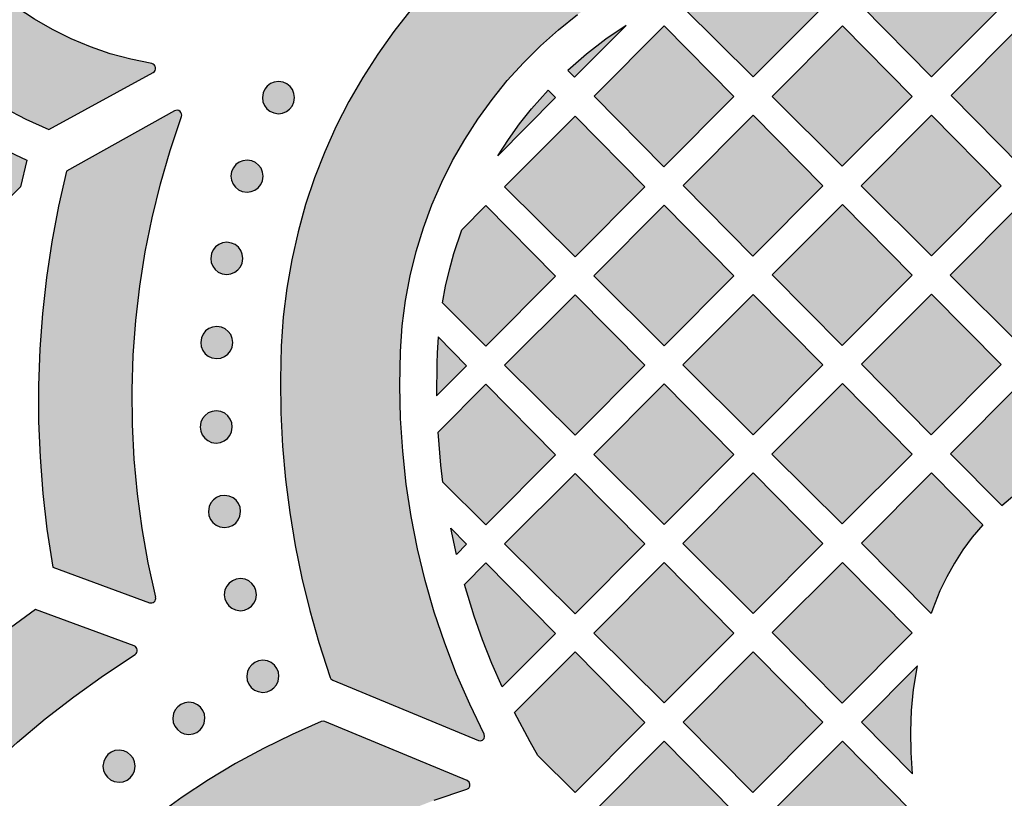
# Model space of a CAD drawing. Header units: millimetres. Extents: x -575 to 893, y -1168 to -690.
# Tile 68 of 72: x 632 to 735, y -875 to -793. Entities that reach past the tile are written whole.
import ezdxf

# ---------------------------------------------------------------- set-up
doc = ezdxf.new("R2010")
doc.units = ezdxf.units.MM
doc.layers.add('pattern', color=7, linetype='Continuous', true_color=0x000000)

msp = doc.modelspace()

# ---------------------------------------------------------------- hatches: boundary and pattern name
at = {"layer": 'pattern'}
for points in [[(645.52, -798.91), (645.52, -798.9), (645.53, -798.9), (645.54, -798.89), (645.55, -798.89), (645.55, -798.88), (645.56, -798.88), (645.57, -798.87), (645.58, -798.87), (645.58, -798.86), (645.59, -798.86), (645.6, -798.85), (645.61, -798.84), (645.61, -798.84), (645.62, -798.83), (645.63, -798.82), (645.63, -798.82), (645.64, -798.81), (645.65, -798.8), (645.65, -798.8), (645.66, -798.79), (645.67, -798.78), (645.67, -798.77), (645.68, -798.77), (645.68, -798.76), (645.69, -798.75), (645.7, -798.74), (645.7, -798.73), (645.71, -798.72), (645.71, -798.72), (645.72, -798.71), (645.72, -798.7), (645.73, -798.69), (645.73, -798.68), (645.73, -798.67), (645.74, -798.66), (645.74, -798.65), (645.74, -798.64), (645.75, -798.63), (645.75, -798.62), (645.75, -798.61), (645.76, -798.61), (645.76, -798.6), (645.76, -798.59), (645.76, -798.58), (645.77, -798.57), (645.77, -798.56), (645.77, -798.55), (645.77, -798.54), (645.77, -798.53), (645.77, -798.52), (645.77, -798.51), (645.77, -798.5), (645.78, -798.49), (645.78, -798.48), (645.78, -798.47), (645.78, -798.46), (645.78, -798.45), (645.78, -798.44), (645.77, -798.43), (645.77, -798.42), (645.77, -798.41), (645.77, -798.41), (645.77, -798.4), (645.77, -798.39), (645.77, -798.38), (645.77, -798.37), (645.76, -798.36), (645.76, -798.35), (645.76, -798.34), (645.76, -798.33), (645.75, -798.33), (645.75, -798.32), (645.75, -798.31), (645.75, -798.3), (645.74, -798.29), (645.74, -798.28), (645.73, -798.27), (645.73, -798.26), (645.73, -798.25), (645.72, -798.25), (645.72, -798.24), (645.71, -798.23), (645.71, -798.22), (645.7, -798.21), (645.7, -798.2), (645.69, -798.19), (645.69, -798.19), (645.68, -798.18), (645.68, -798.17), (645.67, -798.16), (645.66, -798.15), (645.66, -798.15), (645.65, -798.14), (645.64, -798.13), (645.64, -798.12), (645.63, -798.12), (645.62, -798.11), (645.62, -798.1), (645.61, -798.1), (645.6, -798.09), (645.59, -798.08), (645.59, -798.08), (645.58, -798.07), (645.57, -798.07), (645.56, -798.06), (645.55, -798.05), (645.55, -798.05), (645.54, -798.04), (645.53, -798.04), (645.52, -798.03), (645.51, -798.03), (645.5, -798.02), (645.49, -798.02), (645.49, -798.02), (645.48, -798.01), (645.47, -798.01), (645.46, -798), (645.45, -798), (645.44, -798), (645.43, -797.99), (645.42, -797.99), (645.41, -797.99), (645.41, -797.99), (645.4, -797.98), (645.39, -797.98), (645.38, -797.98), (645.37, -797.98), (645.36, -797.98), (643.16, -797.52), (641.02, -796.94), (638.93, -796.22), (636.91, -795.37), (634.95, -794.41), (633.06, -793.33), (631.25, -792.13), (629.51, -790.83), (627.87, -789.43), (626.31, -787.92), (624.85, -786.33), (623.49, -784.64), (622.23, -782.87), (621.09, -781.03), (620.05, -779.1), (619.14, -777.11), (618.34, -775.05), (617.68, -772.93), (617.13, -770.64), (617.13, -770.64), (617.13, -770.63), (617.12, -770.62), (617.12, -770.61), (617.12, -770.6), (617.12, -770.59), (617.11, -770.58), (617.11, -770.58), (617.11, -770.57), (617.1, -770.56), (617.1, -770.55), (617.1, -770.54), (617.09, -770.53), (617.09, -770.52), (617.08, -770.52), (617.08, -770.51), (617.08, -770.5), (617.07, -770.49), (617.07, -770.48), (617.06, -770.47), (617.06, -770.47), (617.05, -770.46), (617.04, -770.45), (617.04, -770.44), (617.03, -770.44), (617.03, -770.43), (617.02, -770.42), (617.01, -770.41), (617.01, -770.41), (617, -770.4), (616.99, -770.39), (616.99, -770.39), (616.98, -770.38), (616.97, -770.37), (616.97, -770.37), (616.96, -770.36), (616.95, -770.35), (616.94, -770.35), (616.94, -770.34), (616.93, -770.34), (616.92, -770.33), (616.91, -770.33), (616.9, -770.32), (616.9, -770.32), (616.89, -770.31), (616.88, -770.31), (616.87, -770.3), (616.86, -770.3), (616.85, -770.29), (616.85, -770.29), (616.84, -770.29), (616.83, -770.28), (616.82, -770.28), (616.81, -770.28), (616.8, -770.27), (616.79, -770.27), (616.78, -770.27), (616.78, -770.26), (616.77, -770.26), (616.76, -770.26), (616.75, -770.26), (616.74, -770.26), (616.73, -770.25), (616.72, -770.25), (616.71, -770.25), (616.71, -770.25), (616.7, -770.25), (616.69, -770.25), (616.68, -770.25), (616.67, -770.25), (616.66, -770.25), (616.65, -770.25), (616.64, -770.25), (616.63, -770.25), (616.62, -770.25), (616.61, -770.25), (616.61, -770.25), (616.6, -770.25), (616.59, -770.25), (616.58, -770.25), (616.57, -770.25), (616.56, -770.25), (616.55, -770.25), (616.54, -770.26), (616.53, -770.26), (616.52, -770.26), (616.51, -770.26), (616.5, -770.27), (616.49, -770.27), (616.48, -770.27), (616.48, -770.27), (616.47, -770.28), (616.46, -770.28), (616.45, -770.28), (616.44, -770.29), (616.43, -770.29), (616.42, -770.3), (616.41, -770.3), (616.4, -770.3), (616.4, -770.31), (616.39, -770.31), (616.38, -770.32), (616.37, -770.32), (616.36, -770.33), (616.36, -770.34), (616.35, -770.34), (616.34, -770.35), (616.33, -770.35), (616.32, -770.36), (616.32, -770.36), (616.31, -770.37), (616.3, -770.38), (616.3, -770.38), (616.29, -770.39), (616.28, -770.4), (616.28, -770.4), (616.27, -770.41), (616.26, -770.42), (616.26, -770.42), (616.25, -770.43), (616.25, -770.44), (616.24, -770.45), (616.24, -770.45), (616.23, -770.46), (616.23, -770.47), (616.22, -770.47), (616.22, -770.48), (616.21, -770.49), (610.37, -780.31), (611.37, -782.65), (612.51, -784.92), (613.77, -787.11), (615.14, -789.22), (616.63, -791.24), (618.23, -793.17), (619.94, -795.01), (621.75, -796.74), (623.65, -798.38), (625.64, -799.91), (627.73, -801.32), (629.89, -802.62), (632.14, -803.79), (634.56, -804.89)], [(664.36, -862.65), (679.63, -868.98), (679.86, -869.01), (680.07, -868.94), (680.23, -868.78), (680.29, -868.57), (680.24, -868.31), (678.72, -865.19), (677.34, -862.02), (676.11, -858.79), (675.01, -855.52), (674.06, -852.21), (673.25, -848.87), (672.58, -845.49), (672.06, -842.08), (671.69, -838.65), (671.46, -835.2), (671.38, -831.75), (671.46, -828.17), (671.65, -825.48), (671.99, -822.83), (672.48, -820.24), (673.11, -817.7), (673.87, -815.21), (674.76, -812.79), (675.79, -810.43), (676.93, -808.14), (678.2, -805.93), (679.58, -803.79), (681.07, -801.73), (682.66, -799.76), (684.36, -797.89), (686.16, -796.1), (688.05, -794.42), (690.03, -792.84), (692.09, -791.36), (694.24, -790), (696.47, -788.75), (698.76, -787.62), (701.13, -786.62), (703.56, -785.74), (706.05, -785), (708.6, -784.39), (711.19, -783.92), (713.84, -783.6), (716.57, -783.42), (720.02, -783.37), (723.47, -783.47), (726.9, -783.72), (730.32, -784.1), (733.71, -784.63), (737.08, -785.31), (740.42, -786.13), (743.72, -787.08), (746.97, -788.18), (750.19, -789.41), (753.35, -790.78), (756.59, -792.36), (756.82, -792.41), (757.03, -792.36), (757.19, -792.22), (757.28, -792.02), (757.26, -791.77), (751.81, -776.8), (751.73, -776.65), (751.53, -776.51), (748.13, -775.35), (744.7, -774.32), (741.24, -773.42), (737.75, -772.66), (734.23, -772.03), (730.7, -771.53), (727.14, -771.17), (723.57, -770.94), (719.99, -770.85), (716.12, -770.91), (713.05, -771.1), (710.02, -771.44), (707.04, -771.93), (704.11, -772.57), (701.24, -773.35), (698.43, -774.26), (695.68, -775.31), (693, -776.49), (690.39, -777.8), (687.85, -779.23), (685.4, -780.78), (683.02, -782.44), (680.74, -784.22), (678.54, -786.1), (676.44, -788.08), (674.44, -790.17), (672.54, -792.35), (670.75, -794.62), (669.07, -796.98), (667.5, -799.42), (666.05, -801.94), (664.72, -804.54), (663.52, -807.22), (662.45, -809.96), (661.51, -812.76), (660.71, -815.63), (660.05, -818.55), (659.53, -821.53), (659.16, -824.55), (658.95, -827.62), (658.87, -831.13), (658.91, -834.63), (659.09, -838.12), (659.4, -841.61), (659.84, -845.07), (660.41, -848.52), (661.11, -851.95), (661.94, -855.34), (662.89, -858.71), (664.09, -862.37), (664.16, -862.51)], [(711.56, -787.77), (715.78, -792.04), (708.46, -799.37), (701.08, -792.04), (703.13, -789.99), (705.07, -789.31), (707.02, -788.73), (709, -788.25)], [(730.51, -788.02), (734.48, -792.04), (727.18, -799.36), (719.87, -791.96), (724.43, -787.39), (727.06, -787.6)], [(689.03, -798.7), (689.73, -799.41), (695.15, -793.97), (693.01, -795.42), (690.98, -796.99)], [(706.43, -801.42), (699.08, -808.79), (691.77, -801.38), (699.11, -794.01)], [(710.44, -801.42), (717.82, -794.01), (725.13, -801.42), (717.81, -808.75)], [(743.83, -801.42), (736.53, -808.74), (729.22, -801.34), (736.52, -794.01)], [(660.34, -801.54), (660.28, -801.1), (660.12, -800.71), (659.87, -800.37), (659.54, -800.11), (659.16, -799.93), (658.66, -799.86), (658.22, -799.91), (657.82, -800.08), (657.49, -800.33), (657.22, -800.66), (657.05, -801.04), (656.97, -801.54), (657.03, -801.98), (657.19, -802.38), (657.44, -802.71), (657.77, -802.98), (658.16, -803.15), (658.66, -803.23), (659.09, -803.17), (659.49, -803.01), (659.83, -802.76), (660.09, -802.43), (660.27, -802.04)], [(686.95, -800.76), (687.74, -801.55), (681.67, -807.64), (682.78, -805.93), (683.96, -804.29), (685.22, -802.71)], [(624.1, -803.53), (625.94, -804.75), (627.83, -805.88), (629.76, -806.92), (632.26, -808.09), (631.6, -810.91), (629.46, -813.06), (622.03, -805.63)], [(645.12, -854.53), (645.14, -854.53), (645.15, -854.54), (645.17, -854.54), (645.18, -854.55), (645.2, -854.55), (645.22, -854.55), (645.23, -854.55), (645.25, -854.56), (645.27, -854.56), (645.28, -854.56), (645.3, -854.56), (645.32, -854.56), (645.34, -854.56), (645.35, -854.55), (645.37, -854.55), (645.39, -854.55), (645.4, -854.55), (645.42, -854.54), (645.44, -854.54), (645.45, -854.53), (645.47, -854.53), (645.49, -854.52), (645.5, -854.51), (645.52, -854.51), (645.53, -854.5), (645.55, -854.49), (645.56, -854.48), (645.58, -854.47), (645.59, -854.46), (645.6, -854.45), (645.61, -854.44), (645.63, -854.43), (645.64, -854.42), (645.65, -854.41), (645.66, -854.4), (645.67, -854.39), (645.68, -854.37), (645.69, -854.36), (645.7, -854.35), (645.71, -854.33), (645.72, -854.32), (645.73, -854.3), (645.74, -854.29), (645.75, -854.27), (645.75, -854.26), (645.76, -854.24), (645.77, -854.22), (645.77, -854.21), (645.78, -854.19), (645.78, -854.17), (645.78, -854.16), (645.79, -854.14), (645.79, -854.12), (645.79, -854.11), (645.79, -854.09), (645.79, -854.07), (645.79, -854.05), (645.79, -854.04), (645.79, -854.02), (645.79, -854), (645.79, -853.99), (645.79, -853.97), (645.78, -853.96), (645.78, -853.94), (644.99, -850.35), (644.35, -846.74), (643.86, -843.12), (643.52, -839.49), (643.34, -835.85), (643.31, -832.2), (643.42, -828.57), (643.69, -824.94), (644.11, -821.32), (644.68, -817.72), (645.4, -814.14), (646.27, -810.59), (647.29, -807.08), (648.48, -803.54), (648.48, -803.53), (648.48, -803.52), (648.49, -803.51), (648.49, -803.5), (648.49, -803.49), (648.49, -803.48), (648.5, -803.47), (648.5, -803.47), (648.5, -803.46), (648.5, -803.45), (648.5, -803.44), (648.5, -803.43), (648.51, -803.42), (648.51, -803.41), (648.51, -803.4), (648.51, -803.39), (648.51, -803.38), (648.51, -803.37), (648.51, -803.36), (648.51, -803.35), (648.51, -803.34), (648.51, -803.33), (648.51, -803.32), (648.51, -803.31), (648.5, -803.3), (648.5, -803.29), (648.5, -803.29), (648.5, -803.28), (648.5, -803.27), (648.5, -803.26), (648.49, -803.25), (648.49, -803.24), (648.49, -803.23), (648.49, -803.22), (648.48, -803.21), (648.48, -803.2), (648.48, -803.19), (648.47, -803.18), (648.47, -803.17), (648.47, -803.16), (648.46, -803.16), (648.46, -803.15), (648.45, -803.14), (648.45, -803.13), (648.44, -803.12), (648.44, -803.11), (648.43, -803.1), (648.43, -803.1), (648.42, -803.09), (648.42, -803.08), (648.41, -803.07), (648.41, -803.07), (648.4, -803.06), (648.4, -803.05), (648.39, -803.04), (648.38, -803.04), (648.38, -803.03), (648.37, -803.02), (648.36, -803.02), (648.36, -803.01), (648.35, -803), (648.34, -803), (648.34, -802.99), (648.33, -802.99), (648.32, -802.98), (648.32, -802.97), (648.31, -802.97), (648.3, -802.96), (648.3, -802.96), (648.29, -802.95), (648.28, -802.95), (648.27, -802.94), (648.26, -802.94), (648.26, -802.93), (648.25, -802.93), (648.24, -802.92), (648.23, -802.92), (648.22, -802.92), (648.21, -802.91), (648.21, -802.91), (648.2, -802.9), (648.19, -802.9), (648.18, -802.9), (648.17, -802.89), (648.16, -802.89), (648.15, -802.89), (648.14, -802.88), (648.13, -802.88), (648.12, -802.88), (648.11, -802.88), (648.1, -802.88), (648.1, -802.87), (648.09, -802.87), (648.08, -802.87), (648.07, -802.87), (648.06, -802.87), (648.05, -802.87), (648.04, -802.87), (648.03, -802.87), (648.02, -802.87), (648.01, -802.87), (648, -802.87), (647.99, -802.87), (647.98, -802.87), (647.97, -802.87), (647.96, -802.87), (647.95, -802.87), (647.94, -802.87), (647.93, -802.87), (647.92, -802.87), (647.91, -802.88), (647.9, -802.88), (647.89, -802.88), (647.88, -802.88), (647.87, -802.88), (647.87, -802.89), (647.86, -802.89), (647.85, -802.89), (647.84, -802.9), (647.83, -802.9), (647.82, -802.9), (647.81, -802.91), (647.8, -802.91), (647.8, -802.91), (647.79, -802.92), (647.78, -802.92), (647.77, -802.93), (647.76, -802.93), (636.43, -809.25), (635.59, -812.95), (634.89, -816.68), (634.33, -820.42), (633.91, -824.18), (633.63, -827.95), (633.5, -831.73), (633.5, -835.51), (633.65, -839.28), (633.94, -843.06), (634.37, -846.82), (634.98, -850.79)], [(682.39, -810.9), (689.77, -803.5), (697.08, -810.9), (689.77, -818.24)], [(708.47, -803.39), (715.78, -810.8), (708.43, -818.17), (701.12, -810.76)], [(727.16, -818.13), (719.79, -810.8), (727.17, -803.39), (734.48, -810.8)], [(657.05, -809.78), (656.99, -809.35), (656.83, -808.95), (656.58, -808.62), (656.25, -808.35), (655.86, -808.18), (655.36, -808.1), (654.92, -808.16), (654.53, -808.32), (654.19, -808.57), (653.93, -808.9), (653.75, -809.28), (653.67, -809.78), (653.73, -810.22), (653.9, -810.62), (654.15, -810.95), (654.47, -811.22), (654.86, -811.4), (655.36, -811.47), (655.8, -811.41), (656.19, -811.25), (656.53, -811), (656.8, -810.67), (656.97, -810.28)], [(675.86, -823.09), (676.19, -821.33), (676.59, -819.61), (677.07, -817.9), (677.89, -815.42), (680.43, -812.88), (687.74, -820.28), (680.42, -827.62)], [(691.74, -820.25), (699.12, -812.84), (706.43, -820.25), (699.12, -827.58)], [(725.13, -820.18), (717.78, -827.55), (710.47, -820.14), (717.82, -812.77)], [(736.52, -812.77), (743.83, -820.18), (736.52, -827.51), (729.14, -820.18)], [(654.92, -818.41), (654.86, -817.97), (654.7, -817.57), (654.45, -817.24), (654.12, -816.97), (653.74, -816.8), (653.24, -816.72), (652.8, -816.78), (652.4, -816.94), (652.07, -817.19), (651.8, -817.52), (651.63, -817.91), (651.55, -818.41), (651.61, -818.84), (651.77, -819.24), (652.02, -819.58), (652.35, -819.84), (652.74, -820.02), (653.24, -820.09), (653.67, -820.04), (654.07, -819.87), (654.4, -819.62), (654.67, -819.29), (654.84, -818.91)], [(715.78, -829.59), (708.47, -836.93), (701.09, -829.59), (708.47, -822.19)], [(727.17, -822.15), (734.48, -829.56), (727.13, -836.93), (719.82, -829.52)], [(689.77, -836.96), (682.39, -829.63), (689.77, -822.23), (697.09, -829.63)], [(653.87, -827.24), (653.81, -826.8), (653.65, -826.4), (653.4, -826.07), (653.07, -825.8), (652.68, -825.63), (652.18, -825.55), (651.74, -825.61), (651.35, -825.77), (651.01, -826.02), (650.75, -826.35), (650.57, -826.74), (650.5, -827.24), (650.55, -827.67), (650.72, -828.07), (650.97, -828.41), (651.3, -828.67), (651.68, -828.85), (652.18, -828.92), (652.62, -828.87), (653.01, -828.7), (653.35, -828.45), (653.62, -828.12), (653.79, -827.74)], [(675.41, -826.65), (675.31, -828.34), (675.27, -829.4), (675.24, -832.82), (678.39, -829.67)], [(675.92, -841.87), (675.7, -840.09), (675.4, -836.65), (680.43, -831.61), (687.74, -839.02), (680.42, -846.35)], [(691.74, -838.98), (699.12, -831.57), (706.43, -838.98), (699.12, -846.31)], [(710.43, -838.94), (717.82, -831.53), (725.13, -838.94), (717.81, -846.27)], [(734.55, -844.35), (735.92, -843.19), (737.33, -842.14), (738.79, -841.2), (740.31, -840.37), (741.9, -839.64), (743.8, -838.91), (736.52, -831.53), (729.17, -838.9)], [(653.81, -836.1), (653.76, -835.66), (653.59, -835.26), (653.34, -834.93), (653.02, -834.66), (652.63, -834.49), (652.13, -834.41), (651.69, -834.47), (651.3, -834.63), (650.96, -834.88), (650.7, -835.21), (650.52, -835.6), (650.44, -836.1), (650.5, -836.53), (650.66, -836.93), (650.92, -837.27), (651.24, -837.53), (651.63, -837.71), (652.13, -837.78), (652.57, -837.72), (652.96, -837.56), (653.3, -837.31), (653.56, -836.98), (653.74, -836.6)], [(697.09, -848.36), (689.77, -855.7), (682.39, -848.36), (689.77, -840.96)], [(708.47, -840.92), (715.78, -848.32), (708.47, -855.66), (701.09, -848.32)], [(732.54, -846.36), (731.45, -847.65), (730.46, -848.99), (729.57, -850.37), (728.77, -851.8), (728.05, -853.3), (727.3, -855.19), (727.13, -855.68), (719.82, -848.28), (727.17, -840.91)], [(654.69, -844.95), (654.63, -844.52), (654.47, -844.12), (654.21, -843.78), (653.89, -843.52), (653.5, -843.34), (653, -843.27), (652.56, -843.33), (652.17, -843.49), (651.83, -843.74), (651.57, -844.07), (651.39, -844.45), (651.32, -844.95), (651.37, -845.39), (651.54, -845.79), (651.79, -846.12), (652.11, -846.39), (652.5, -846.56), (653, -846.64), (653.44, -846.58), (653.83, -846.42), (654.17, -846.17), (654.43, -845.84), (654.61, -845.45)], [(676.73, -846.72), (678.39, -848.4), (677.34, -849.46)], [(682.13, -863.37), (681.06, -860.92), (680.08, -858.44), (679.19, -855.93), (678.16, -852.61), (680.43, -850.34), (687.74, -857.75)], [(706.43, -857.71), (699.12, -865.04), (691.74, -857.71), (699.12, -850.3)], [(725.13, -857.7), (717.78, -865.07), (710.47, -857.66), (717.82, -850.3)], [(656.35, -853.69), (656.29, -853.25), (656.13, -852.85), (655.87, -852.52), (655.55, -852.25), (655.16, -852.07), (654.66, -852), (654.22, -852.06), (653.83, -852.22), (653.49, -852.47), (653.23, -852.8), (653.05, -853.19), (652.98, -853.69), (653.03, -854.12), (653.2, -854.52), (653.45, -854.85), (653.77, -855.12), (654.16, -855.29), (654.66, -855.37), (655.1, -855.31), (655.49, -855.15), (655.83, -854.9), (656.09, -854.57), (656.27, -854.19)], [(608.07, -898.61), (608.07, -898.62), (608.07, -898.62), (608.08, -898.63), (608.08, -898.64), (608.08, -898.65), (608.09, -898.66), (608.09, -898.67), (608.09, -898.67), (608.1, -898.68), (608.1, -898.69), (608.11, -898.7), (608.11, -898.71), (608.12, -898.72), (608.12, -898.72), (608.13, -898.73), (608.13, -898.74), (608.14, -898.75), (608.14, -898.76), (608.15, -898.76), (608.15, -898.77), (608.16, -898.78), (608.17, -898.79), (608.17, -898.79), (608.18, -898.8), (608.19, -898.81), (608.19, -898.81), (608.2, -898.82), (608.21, -898.83), (608.21, -898.83), (608.22, -898.84), (608.23, -898.85), (608.24, -898.85), (608.24, -898.86), (608.25, -898.86), (608.26, -898.87), (608.27, -898.88), (608.28, -898.88), (608.29, -898.89), (608.29, -898.89), (608.3, -898.9), (608.31, -898.9), (608.32, -898.91), (608.33, -898.91), (608.34, -898.91), (608.35, -898.92), (608.35, -898.92), (608.36, -898.92), (608.37, -898.93), (608.38, -898.93), (608.39, -898.93), (608.4, -898.94), (608.41, -898.94), (608.42, -898.94), (608.43, -898.94), (608.44, -898.95), (608.45, -898.95), (608.45, -898.95), (608.46, -898.95), (608.47, -898.95), (608.48, -898.95), (608.49, -898.96), (608.5, -898.96), (608.51, -898.96), (608.52, -898.96), (608.53, -898.96), (608.54, -898.96), (608.54, -898.96), (608.55, -898.96), (608.56, -898.96), (608.57, -898.96), (608.58, -898.96), (608.59, -898.96), (608.6, -898.96), (608.61, -898.95), (608.62, -898.95), (608.63, -898.95), (608.64, -898.95), (608.65, -898.95), (608.66, -898.95), (608.66, -898.94), (608.67, -898.94), (608.68, -898.94), (608.69, -898.94), (608.7, -898.93), (608.71, -898.93), (608.72, -898.93), (608.73, -898.92), (608.74, -898.92), (608.75, -898.92), (608.76, -898.91), (608.76, -898.91), (608.77, -898.9), (608.78, -898.9), (608.79, -898.89), (608.8, -898.89), (608.81, -898.88), (608.82, -898.88), (608.82, -898.87), (608.83, -898.87), (608.84, -898.86), (608.85, -898.86), (608.86, -898.85), (608.86, -898.84), (608.87, -898.84), (608.88, -898.83), (608.88, -898.82), (608.89, -898.82), (608.9, -898.81), (608.91, -898.8), (608.91, -898.8), (608.92, -898.79), (608.92, -898.78), (608.93, -898.78), (608.94, -898.77), (608.94, -898.76), (608.95, -898.75), (608.95, -898.74), (608.96, -898.74), (608.96, -898.73), (608.97, -898.72), (608.97, -898.71), (608.98, -898.71), (608.98, -898.7), (608.99, -898.69), (608.99, -898.68), (609, -898.67), (609, -898.67), (609, -898.66), (610.26, -895.9), (611.64, -893.18), (613.14, -890.51), (614.76, -887.89), (616.49, -885.33), (618.35, -882.82), (620.5, -880.15), (623.08, -877.22), (625.73, -874.41), (628.46, -871.73), (631.28, -869.17), (634.19, -866.72), (637.19, -864.39), (640.3, -862.16), (643.62, -859.96), (643.64, -859.95), (643.65, -859.95), (643.66, -859.93), (643.68, -859.92), (643.69, -859.91), (643.7, -859.9), (643.71, -859.89), (643.73, -859.88), (643.73, -859.87), (643.74, -859.86), (643.74, -859.86), (643.75, -859.85), (643.75, -859.84), (643.76, -859.84), (643.76, -859.83), (643.77, -859.82), (643.77, -859.81), (643.78, -859.81), (643.78, -859.8), (643.79, -859.79), (643.79, -859.78), (643.8, -859.77), (643.8, -859.77), (643.8, -859.76), (643.81, -859.75), (643.81, -859.74), (643.82, -859.73), (643.82, -859.73), (643.82, -859.72), (643.83, -859.71), (643.83, -859.7), (643.83, -859.69), (643.83, -859.68), (643.84, -859.68), (643.84, -859.67), (643.84, -859.66), (643.84, -859.65), (643.84, -859.64), (643.85, -859.63), (643.85, -859.62), (643.85, -859.61), (643.85, -859.59), (643.85, -859.57), (643.85, -859.56), (643.85, -859.54), (643.85, -859.52), (643.85, -859.51), (643.85, -859.49), (643.85, -859.47), (643.85, -859.46), (643.84, -859.44), (643.84, -859.42), (643.84, -859.41), (643.83, -859.39), (643.83, -859.37), (643.82, -859.36), (643.82, -859.35), (643.81, -859.34), (643.81, -859.33), (643.81, -859.32), (643.8, -859.32), (643.8, -859.31), (643.79, -859.3), (643.79, -859.29), (643.78, -859.29), (643.78, -859.28), (643.78, -859.27), (643.77, -859.26), (643.77, -859.26), (643.76, -859.25), (643.75, -859.24), (643.75, -859.23), (643.74, -859.23), (643.74, -859.22), (643.73, -859.21), (643.73, -859.21), (643.72, -859.2), (643.71, -859.19), (643.71, -859.19), (643.7, -859.18), (643.7, -859.18), (643.69, -859.17), (643.68, -859.16), (643.68, -859.16), (643.67, -859.15), (643.66, -859.15), (643.65, -859.14), (643.65, -859.14), (643.63, -859.13), (643.62, -859.12), (643.6, -859.11), (643.59, -859.1), (643.57, -859.09), (643.56, -859.08), (643.54, -859.08), (643.53, -859.07), (633.18, -855.26), (630.01, -857.54), (626.93, -859.94), (623.96, -862.46), (621.1, -865.1), (618.35, -867.84), (615.7, -870.7), (613.18, -873.66), (610.77, -876.72), (608.49, -879.87), (606.33, -883.12), (604.29, -886.49)], [(685.87, -870.55), (685.06, -869.14), (683.42, -866.06), (689.78, -859.69), (697.09, -867.09), (689.77, -874.43)], [(715.78, -867.08), (708.43, -874.45), (701.13, -867.05), (708.47, -859.68)], [(658.7, -862.25), (658.65, -861.82), (658.48, -861.42), (658.23, -861.08), (657.91, -860.82), (657.52, -860.64), (657.02, -860.57), (656.58, -860.62), (656.19, -860.79), (655.85, -861.04), (655.58, -861.37), (655.41, -861.75), (655.33, -862.25), (655.39, -862.69), (655.55, -863.09), (655.8, -863.42), (656.13, -863.69), (656.52, -863.86), (657.02, -863.94), (657.46, -863.88), (657.85, -863.72), (658.19, -863.47), (658.45, -863.14), (658.63, -862.75)], [(725.69, -861.17), (719.82, -867.05), (725.17, -872.47), (725.02, -870.24), (724.99, -868.04), (725.08, -865.84), (725.29, -863.65)], [(650.95, -866.66), (650.89, -866.23), (650.73, -865.83), (650.48, -865.49), (650.15, -865.23), (649.76, -865.05), (649.26, -864.98), (648.82, -865.04), (648.43, -865.2), (648.09, -865.45), (647.83, -865.78), (647.65, -866.16), (647.58, -866.66), (647.63, -867.1), (647.8, -867.5), (648.05, -867.83), (648.37, -868.1), (648.76, -868.28), (649.26, -868.35), (649.7, -868.29), (650.09, -868.13), (650.43, -867.88), (650.7, -867.55), (650.87, -867.16)], [(629.52, -893.61), (627.81, -896.12), (626.24, -898.69), (624.82, -901.31), (623.54, -903.98), (622.41, -906.7), (621.41, -909.45), (620.56, -912.24), (619.85, -915.06), (619.28, -917.9), (618.85, -920.75), (618.56, -923.62), (618.41, -926.5), (618.4, -929.37), (618.53, -932.24), (618.8, -935.1), (619.21, -937.95), (619.75, -940.78), (620.43, -943.58), (621.25, -946.35), (622.21, -949.08), (623.3, -951.77), (624.53, -954.41), (625.9, -957), (627.4, -959.54), (629.04, -962), (630.81, -964.41), (632.71, -966.73), (634.78, -969.01), (637.45, -971.69), (640.22, -974.27), (643.09, -976.74), (646.05, -979.09), (649.1, -981.32), (652.23, -983.43), (655.44, -985.42), (658.74, -987.28), (662.23, -989.08), (662.38, -989.13), (662.63, -989.09), (677.78, -982.82), (677.98, -982.67), (678.07, -982.47), (678.07, -982.25), (677.96, -982.05), (677.75, -981.91), (674.47, -980.78), (671.25, -979.51), (668.1, -978.1), (665.01, -976.56), (661.99, -974.9), (659.05, -973.1), (656.19, -971.18), (653.42, -969.14), (650.73, -966.98), (648.13, -964.71), (645.63, -962.32), (643.15, -959.73), (641.39, -957.69), (639.76, -955.58), (638.27, -953.4), (636.92, -951.16), (635.7, -948.87), (634.62, -946.52), (633.67, -944.13), (632.86, -941.7), (632.19, -939.24), (631.65, -936.76), (631.25, -934.25), (630.99, -931.73), (630.86, -929.2), (630.87, -926.67), (631.02, -924.14), (631.3, -921.62), (631.72, -919.12), (632.27, -916.64), (632.96, -914.18), (633.79, -911.76), (634.75, -909.38), (635.85, -907.04), (637.08, -904.75), (638.45, -902.52), (639.96, -900.35), (641.6, -898.25), (643.41, -896.2), (645.84, -893.69), (648.38, -891.3), (651.01, -889.02), (653.73, -886.86), (656.54, -884.82), (659.44, -882.91), (662.41, -881.12), (665.46, -879.45), (668.57, -877.92), (671.76, -876.52), (675.01, -875.25), (678.42, -874.09), (678.62, -873.97), (678.74, -873.77), (678.75, -873.55), (678.66, -873.35), (678.46, -873.19), (663.51, -867), (663.39, -866.96), (663.14, -867), (660.08, -868.34), (657.08, -869.81), (654.16, -871.4), (651.31, -873.11), (648.54, -874.94), (645.86, -876.89), (643.25, -878.94), (640.74, -881.1), (638.32, -883.37), (635.99, -885.75), (633.77, -888.22), (631.65, -890.79)], [(699.08, -883.83), (691.78, -876.43), (699.13, -869.06), (706.43, -876.46)], [(717.78, -883.83), (710.47, -876.43), (717.82, -869.06), (725.13, -876.47)], [(643.62, -871.68), (643.57, -871.24), (643.4, -870.84), (643.15, -870.51), (642.83, -870.24), (642.44, -870.07), (641.94, -869.99), (641.5, -870.05), (641.11, -870.21), (640.77, -870.46), (640.51, -870.79), (640.33, -871.18), (640.25, -871.68), (640.31, -872.12), (640.47, -872.51), (640.73, -872.85), (641.05, -873.11), (641.44, -873.29), (641.94, -873.36), (642.38, -873.31), (642.77, -873.14), (643.11, -872.89), (643.37, -872.56), (643.55, -872.18)]]:
    msp.add_hatch(color=256, dxfattribs=at).paths.add_polyline_path(points, flags=0)

# ---------------------------------------------------------------- linework, layer by layer
for points in [[(616.21, -770.49), (610.37, -780.31), (611.37, -782.65), (612.51, -784.92), (613.77, -787.11), (615.14, -789.22), (616.63, -791.24), (618.23, -793.17), (619.94, -795.01), (621.75, -796.74), (623.65, -798.38), (625.64, -799.91), (627.73, -801.32), (629.89, -802.62), (632.14, -803.79), (634.56, -804.89), (645.52, -798.91)], [(645.36, -797.98), (643.16, -797.52), (641.02, -796.94), (638.93, -796.22), (636.91, -795.37), (634.95, -794.41), (633.06, -793.33), (631.25, -792.13), (629.51, -790.83), (627.87, -789.43), (626.31, -787.92), (624.85, -786.33), (623.49, -784.64), (622.23, -782.87), (621.09, -781.03), (620.05, -779.1), (619.14, -777.11), (618.34, -775.05), (617.68, -772.93), (617.13, -770.64)], [(672.54, -792.35), (670.75, -794.62), (669.07, -796.98), (667.5, -799.42), (666.05, -801.94), (664.72, -804.54), (663.52, -807.22), (662.45, -809.96), (661.51, -812.76), (660.71, -815.63), (660.05, -818.55), (659.53, -821.53), (659.16, -824.55), (658.95, -827.62), (658.87, -831.13), (658.91, -834.63), (659.09, -838.12), (659.4, -841.61), (659.84, -845.07), (660.41, -848.52), (661.11, -851.95), (661.94, -855.34), (662.89, -858.71), (664.09, -862.37), (664.16, -862.51), (664.36, -862.65), (679.63, -868.98), (679.86, -869.01), (680.07, -868.94), (680.23, -868.78), (680.29, -868.57), (680.24, -868.31), (678.72, -865.19), (677.34, -862.02), (676.11, -858.79), (675.01, -855.52), (674.06, -852.21), (673.25, -848.87), (672.58, -845.49), (672.06, -842.08), (671.69, -838.65), (671.46, -835.2), (671.38, -831.75), (671.46, -828.17), (671.65, -825.48), (671.99, -822.83), (672.48, -820.24), (673.11, -817.7), (673.87, -815.21), (674.76, -812.79), (675.79, -810.43), (676.93, -808.14), (678.2, -805.93), (679.58, -803.79), (681.07, -801.73), (682.66, -799.76), (684.36, -797.89), (686.16, -796.1), (688.05, -794.42), (690.03, -792.84)], [(647.76, -802.93), (636.43, -809.25), (635.59, -812.95), (634.89, -816.68), (634.33, -820.42), (633.91, -824.18), (633.63, -827.95), (633.5, -831.73), (633.5, -835.51), (633.65, -839.28), (633.94, -843.06), (634.37, -846.82), (634.98, -850.79), (645.12, -854.53)], [(645.78, -853.94), (644.99, -850.35), (644.35, -846.74), (643.86, -843.12), (643.52, -839.49), (643.34, -835.85), (643.31, -832.2), (643.42, -828.57), (643.69, -824.94), (644.11, -821.32), (644.68, -817.72), (645.4, -814.14), (646.27, -810.59), (647.29, -807.08), (648.48, -803.54)], [(643.53, -859.07), (633.18, -855.26), (630.01, -857.54), (626.93, -859.94), (623.96, -862.46), (621.1, -865.1), (618.35, -867.84), (615.7, -870.7), (613.18, -873.66), (610.77, -876.72), (608.49, -879.87), (606.33, -883.12), (604.29, -886.49), (608.07, -898.61)], [(609, -898.66), (610.26, -895.9), (611.64, -893.18), (613.14, -890.51), (614.76, -887.89), (616.49, -885.33), (618.35, -882.82), (620.5, -880.15), (623.08, -877.22), (625.73, -874.41), (628.46, -871.73), (631.28, -869.17), (634.19, -866.72), (637.19, -864.39), (640.3, -862.16), (643.62, -859.96)], [(675.01, -875.25), (678.42, -874.09), (678.62, -873.97), (678.74, -873.77), (678.75, -873.55), (678.66, -873.35), (678.46, -873.19), (663.51, -867), (663.39, -866.96), (663.14, -867), (660.08, -868.34), (657.08, -869.81), (654.16, -871.4), (651.31, -873.11), (648.54, -874.94), (645.86, -876.89)]]:
    msp.add_lwpolyline(points, dxfattribs=at)
for points in [[(711.56, -787.77), (715.78, -792.04), (708.46, -799.37), (701.08, -792.04), (703.13, -789.99), (705.07, -789.31), (707.02, -788.73), (709, -788.25)], [(730.51, -788.02), (734.48, -792.04), (727.18, -799.36), (719.87, -791.96), (724.43, -787.39), (727.06, -787.6)], [(689.03, -798.7), (689.73, -799.41), (695.15, -793.97), (693.01, -795.42), (690.98, -796.99)], [(706.43, -801.42), (699.08, -808.79), (691.77, -801.38), (699.11, -794.01)], [(710.44, -801.42), (717.82, -794.01), (725.13, -801.42), (717.81, -808.75)], [(743.83, -801.42), (736.53, -808.74), (729.22, -801.34), (736.52, -794.01)], [(660.34, -801.54), (660.28, -801.1), (660.12, -800.71), (659.87, -800.37), (659.54, -800.11), (659.16, -799.93), (658.66, -799.86), (658.22, -799.91), (657.82, -800.08), (657.49, -800.33), (657.22, -800.66), (657.05, -801.04), (656.97, -801.54), (657.03, -801.98), (657.19, -802.38), (657.44, -802.71), (657.77, -802.98), (658.16, -803.15), (658.66, -803.23), (659.09, -803.17), (659.49, -803.01), (659.83, -802.76), (660.09, -802.43), (660.27, -802.04)], [(686.95, -800.76), (687.74, -801.55), (681.67, -807.64), (682.78, -805.93), (683.96, -804.29), (685.22, -802.71)], [(624.1, -803.53), (625.94, -804.75), (627.83, -805.88), (629.76, -806.92), (632.26, -808.09), (631.6, -810.91), (629.46, -813.06), (622.03, -805.63)], [(682.39, -810.9), (689.77, -803.5), (697.08, -810.9), (689.77, -818.24)], [(708.47, -803.39), (715.78, -810.8), (708.43, -818.17), (701.12, -810.76)], [(727.16, -818.13), (719.79, -810.8), (727.17, -803.39), (734.48, -810.8)], [(657.05, -809.78), (656.99, -809.35), (656.83, -808.95), (656.58, -808.62), (656.25, -808.35), (655.86, -808.18), (655.36, -808.1), (654.92, -808.16), (654.53, -808.32), (654.19, -808.57), (653.93, -808.9), (653.75, -809.28), (653.67, -809.78), (653.73, -810.22), (653.9, -810.62), (654.15, -810.95), (654.47, -811.22), (654.86, -811.4), (655.36, -811.47), (655.8, -811.41), (656.19, -811.25), (656.53, -811), (656.8, -810.67), (656.97, -810.28)], [(675.86, -823.09), (676.19, -821.33), (676.59, -819.61), (677.07, -817.9), (677.89, -815.42), (680.43, -812.88), (687.74, -820.28), (680.42, -827.62)], [(691.74, -820.25), (699.12, -812.84), (706.43, -820.25), (699.12, -827.58)], [(725.13, -820.18), (717.78, -827.55), (710.47, -820.14), (717.82, -812.77)], [(736.52, -812.77), (743.83, -820.18), (736.52, -827.51), (729.14, -820.18)], [(654.92, -818.41), (654.86, -817.97), (654.7, -817.57), (654.45, -817.24), (654.12, -816.97), (653.74, -816.8), (653.24, -816.72), (652.8, -816.78), (652.4, -816.94), (652.07, -817.19), (651.8, -817.52), (651.63, -817.91), (651.55, -818.41), (651.61, -818.84), (651.77, -819.24), (652.02, -819.58), (652.35, -819.84), (652.74, -820.02), (653.24, -820.09), (653.67, -820.04), (654.07, -819.87), (654.4, -819.62), (654.67, -819.29), (654.84, -818.91)], [(715.78, -829.59), (708.47, -836.93), (701.09, -829.59), (708.47, -822.19)], [(727.17, -822.15), (734.48, -829.56), (727.13, -836.93), (719.82, -829.52)], [(689.77, -836.96), (682.39, -829.63), (689.77, -822.23), (697.09, -829.63)], [(653.87, -827.24), (653.81, -826.8), (653.65, -826.4), (653.4, -826.07), (653.07, -825.8), (652.68, -825.63), (652.18, -825.55), (651.74, -825.61), (651.35, -825.77), (651.01, -826.02), (650.75, -826.35), (650.57, -826.74), (650.5, -827.24), (650.55, -827.67), (650.72, -828.07), (650.97, -828.41), (651.3, -828.67), (651.68, -828.85), (652.18, -828.92), (652.62, -828.87), (653.01, -828.7), (653.35, -828.45), (653.62, -828.12), (653.79, -827.74)], [(675.41, -826.65), (675.31, -828.34), (675.27, -829.4), (675.24, -832.82), (678.39, -829.67)], [(675.92, -841.87), (675.7, -840.09), (675.4, -836.65), (680.43, -831.61), (687.74, -839.02), (680.42, -846.35)], [(691.74, -838.98), (699.12, -831.57), (706.43, -838.98), (699.12, -846.31)], [(710.43, -838.94), (717.82, -831.53), (725.13, -838.94), (717.81, -846.27)], [(734.55, -844.35), (735.92, -843.19), (737.33, -842.14), (738.79, -841.2), (740.31, -840.37), (741.9, -839.64), (743.8, -838.91), (736.52, -831.53), (729.17, -838.9)], [(653.81, -836.1), (653.76, -835.66), (653.59, -835.26), (653.34, -834.93), (653.02, -834.66), (652.63, -834.49), (652.13, -834.41), (651.69, -834.47), (651.3, -834.63), (650.96, -834.88), (650.7, -835.21), (650.52, -835.6), (650.44, -836.1), (650.5, -836.53), (650.66, -836.93), (650.92, -837.27), (651.24, -837.53), (651.63, -837.71), (652.13, -837.78), (652.57, -837.72), (652.96, -837.56), (653.3, -837.31), (653.56, -836.98), (653.74, -836.6)], [(697.09, -848.36), (689.77, -855.7), (682.39, -848.36), (689.77, -840.96)], [(708.47, -840.92), (715.78, -848.32), (708.47, -855.66), (701.09, -848.32)], [(732.54, -846.36), (731.45, -847.65), (730.46, -848.99), (729.57, -850.37), (728.77, -851.8), (728.05, -853.3), (727.3, -855.19), (727.13, -855.68), (719.82, -848.28), (727.17, -840.91)], [(654.69, -844.95), (654.63, -844.52), (654.47, -844.12), (654.21, -843.78), (653.89, -843.52), (653.5, -843.34), (653, -843.27), (652.56, -843.33), (652.17, -843.49), (651.83, -843.74), (651.57, -844.07), (651.39, -844.45), (651.32, -844.95), (651.37, -845.39), (651.54, -845.79), (651.79, -846.12), (652.11, -846.39), (652.5, -846.56), (653, -846.64), (653.44, -846.58), (653.83, -846.42), (654.17, -846.17), (654.43, -845.84), (654.61, -845.45)], [(676.73, -846.72), (678.39, -848.4), (677.34, -849.46)], [(682.13, -863.37), (681.06, -860.92), (680.08, -858.44), (679.19, -855.93), (678.16, -852.61), (680.43, -850.34), (687.74, -857.75)], [(706.43, -857.71), (699.12, -865.04), (691.74, -857.71), (699.12, -850.3)], [(725.13, -857.7), (717.78, -865.07), (710.47, -857.66), (717.82, -850.3)], [(656.35, -853.69), (656.29, -853.25), (656.13, -852.85), (655.87, -852.52), (655.55, -852.25), (655.16, -852.07), (654.66, -852), (654.22, -852.06), (653.83, -852.22), (653.49, -852.47), (653.23, -852.8), (653.05, -853.19), (652.98, -853.69), (653.03, -854.12), (653.2, -854.52), (653.45, -854.85), (653.77, -855.12), (654.16, -855.29), (654.66, -855.37), (655.1, -855.31), (655.49, -855.15), (655.83, -854.9), (656.09, -854.57), (656.27, -854.19)], [(685.87, -870.55), (685.06, -869.14), (683.42, -866.06), (689.78, -859.69), (697.09, -867.09), (689.77, -874.43)], [(715.78, -867.08), (708.43, -874.45), (701.13, -867.05), (708.47, -859.68)], [(658.7, -862.25), (658.65, -861.82), (658.48, -861.42), (658.23, -861.08), (657.91, -860.82), (657.52, -860.64), (657.02, -860.57), (656.58, -860.62), (656.19, -860.79), (655.85, -861.04), (655.58, -861.37), (655.41, -861.75), (655.33, -862.25), (655.39, -862.69), (655.55, -863.09), (655.8, -863.42), (656.13, -863.69), (656.52, -863.86), (657.02, -863.94), (657.46, -863.88), (657.85, -863.72), (658.19, -863.47), (658.45, -863.14), (658.63, -862.75)], [(725.69, -861.17), (719.82, -867.05), (725.17, -872.47), (725.02, -870.24), (724.99, -868.04), (725.08, -865.84), (725.29, -863.65)], [(650.95, -866.66), (650.89, -866.23), (650.73, -865.83), (650.48, -865.49), (650.15, -865.23), (649.76, -865.05), (649.26, -864.98), (648.82, -865.04), (648.43, -865.2), (648.09, -865.45), (647.83, -865.78), (647.65, -866.16), (647.58, -866.66), (647.63, -867.1), (647.8, -867.5), (648.05, -867.83), (648.37, -868.1), (648.76, -868.28), (649.26, -868.35), (649.7, -868.29), (650.09, -868.13), (650.43, -867.88), (650.7, -867.55), (650.87, -867.16)], [(699.08, -883.83), (691.78, -876.43), (699.13, -869.06), (706.43, -876.46)], [(717.78, -883.83), (710.47, -876.43), (717.82, -869.06), (725.13, -876.47)], [(643.62, -871.68), (643.57, -871.24), (643.4, -870.84), (643.15, -870.51), (642.83, -870.24), (642.44, -870.07), (641.94, -869.99), (641.5, -870.05), (641.11, -870.21), (640.77, -870.46), (640.51, -870.79), (640.33, -871.18), (640.25, -871.68), (640.31, -872.12), (640.47, -872.51), (640.73, -872.85), (641.05, -873.11), (641.44, -873.29), (641.94, -873.36), (642.38, -873.31), (642.77, -873.14), (643.11, -872.89), (643.37, -872.56), (643.55, -872.18)]]:
    msp.add_lwpolyline(points, close=True, dxfattribs=at)
for centre, start, end in [((645.28, -798.47), 298.6278, 80.195), ((648.01, -803.37), 340.2125, 119.1537), ((645.29, -854.06), 249.7645, 13.6611), ((643.35, -859.54), 302.3587, 69.7515)]:
    msp.add_arc(centre, 0.5, start, end, dxfattribs=at)

doc.saveas('drawing.dxf')
